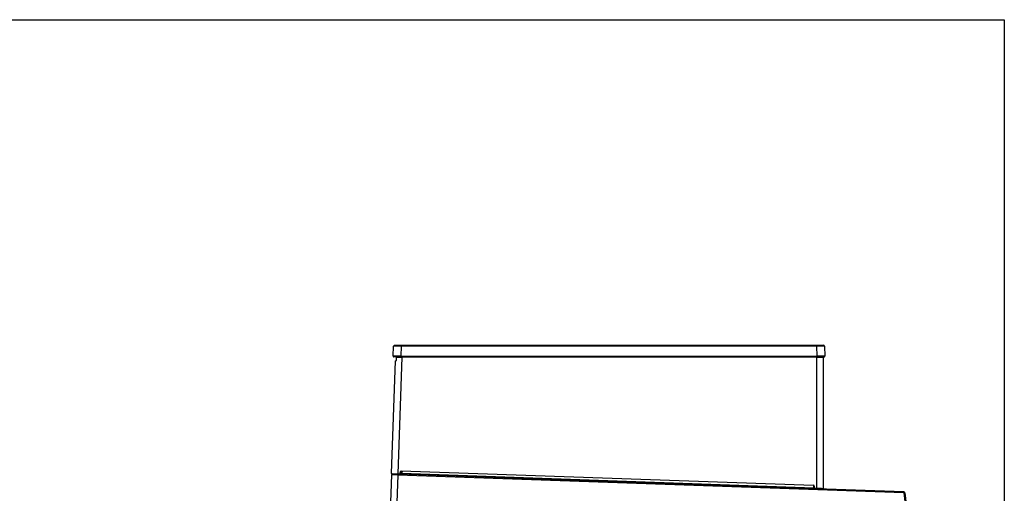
# Model space of a CAD drawing. Header units: millimetres. Extents: x 0 to 200, y 0 to 287.
# Tile 78 of 78: x 105 to 200, y 241 to 287. Entities that reach past the tile are written whole.
import ezdxf

# ---------------------------------------------------------------- set-up
doc = ezdxf.new("R2010")
doc.units = ezdxf.units.MM
for name, color, linetype in [('148.255_BW4C_CTM', 7, 'Continuous'), ('Marges', 7, 'Continuous'), ('Standard', 7, 'Continuous')]:
    doc.layers.add(name, color=color, linetype=linetype)

# ---------------------------------------------------------------- blocks, each defined once
blk = doc.blocks.new('SE1')
at = {"layer": '148.255_BW4C_CTM', "color": 7, "linetype": 'Continuous'}
for p, q in [((141.044, 254.494), (141.078, 255.446)), ((141.178, 255.543), (141.822, 255.543)), ((141.822, 255.446), (141.789, 254.494)), ((141.822, 255.543), (181.903, 255.543)), ((141.822, 255.543), (141.822, 255.446)), ((181.903, 255.446), (141.822, 255.446)), ((181.903, 255.543), (182.548, 255.543)), ((181.903, 255.543), (181.903, 255.446)), ((181.937, 254.494), (181.903, 255.446)), ((182.648, 255.446), (182.681, 254.494)), ((140.863, 243.148), (141.244, 254.059)), ((141.789, 254.443), (141.094, 254.443)), ((141.244, 254.059), (141.359, 254.061)), ((141.359, 254.061), (141.37, 254.393)), ((141.37, 254.393), (141.876, 254.393)), ((141.401, 254.443), (141.399, 254.393)), ((141.876, 254.393), (141.482, 243.126)), ((141.789, 254.494), (181.937, 254.494)), ((141.789, 254.443), (141.789, 254.494)), ((181.937, 254.443), (141.789, 254.443)), ((141.811, 254.443), (141.81, 254.393)), ((181.913, 254.393), (141.876, 254.393)), ((181.913, 254.393), (181.913, 254.443)), ((181.913, 241.714), (181.913, 254.393)), ((181.913, 254.393), (182.533, 254.393)), ((181.937, 254.494), (181.937, 254.443)), ((182.631, 254.443), (181.937, 254.443)), ((182.458, 254.443), (182.458, 254.393)), ((182.533, 254.393), (182.533, 241.694)), ((141.724, 243.184), (141.738, 243.342)), ((141.768, 243.339), (141.738, 243.342)), ((141.768, 243.339), (141.754, 243.182)), ((141.819, 243.385), (141.82, 243.415)), ((181.589, 241.996), (141.819, 243.385)), ((141.82, 243.415), (181.59, 242.026)), ((141.892, 243.382), (141.885, 243.179)), ((140.858, 243.018), (140.735, 239.492)), ((141.478, 242.996), (140.858, 243.018)), ((140.863, 243.148), (141.482, 243.126)), ((141.481, 243.096), (140.892, 243.117)), ((141.478, 242.996), (141.355, 239.489)), ((141.481, 243.096), (141.478, 242.996)), ((190.294, 241.292), (141.478, 242.996)), ((141.481, 243.096), (141.482, 243.126)), ((141.651, 243.09), (141.481, 243.096)), ((141.482, 243.126), (141.652, 243.12)), ((141.651, 243.09), (141.652, 243.12)), ((181.748, 241.69), (141.651, 243.09)), ((141.754, 243.182), (141.724, 243.184)), ((141.885, 243.179), (141.881, 243.082)), ((141.885, 243.179), (181.613, 241.791)), ((181.589, 241.996), (181.59, 242.026)), ((181.613, 241.791), (181.61, 241.695)), ((181.613, 241.791), (181.613, 241.988)), ((181.613, 241.791), (181.651, 241.79)), ((181.637, 241.95), (181.667, 241.953)), ((181.652, 241.781), (181.637, 241.95)), ((181.652, 241.781), (181.682, 241.784)), ((181.667, 241.953), (181.682, 241.784)), ((181.748, 241.69), (181.749, 241.72)), ((181.912, 241.684), (181.748, 241.69)), ((181.749, 241.72), (181.913, 241.714)), ((181.912, 241.684), (181.913, 241.714)), ((182.502, 241.664), (181.912, 241.684)), ((190.298, 241.392), (181.912, 241.684)), ((190.298, 241.392), (190.294, 241.292)), ((190.393, 241.304), (190.294, 241.292)), ((190.393, 241.304), (192.382, 225.111)), ((190.294, 241.292), (192.282, 225.099))]:
    blk.add_line(p, q, dxfattribs=at)
for centre, radius, start, end in [((141.178, 255.443), 0.1, 130.28832, 178), ((141.45, 226.496), 28.952, 89.26326, 90.73674), ((141.166, 255.464), 0.0758, 108.94244, 193.33596), ((141.178, 255.443), 0.1, 90, 111.24212), ((182.276, 226.496), 28.952, 89.29021, 90.73674), ((182.548, 255.443), 0.1, 2, 90), ((182.559, 255.464), 0.0758, 346.66404, 71.05756), ((182.276, 226.496), 28.952, 89.26326, 89.29021), ((141.417, 210.631), 43.865, 89.51374, 90.48626), ((141.094, 254.493), 0.05, 178, 270), ((182.309, 210.631), 43.865, 89.51374, 90.48626), ((182.631, 254.493), 0.05, 270, 2), ((141.817, 243.335), 0.08, 88, 175), ((141.817, 243.335), 0.05, 88, 175), ((140.958, 243.014), 0.1, 88, 178), ((140.893, 243.147), 0.03, 178, 268), ((141.654, 243.19), 0.1, 268, 355), ((141.654, 243.19), 0.07, 268, 355), ((144.382, 314.812), 71.677, 267.89807, 268.00292), ((181.587, 241.946), 0.05, 5, 88), ((181.587, 241.946), 0.08, 5, 88), ((181.751, 241.79), 0.1, 185, 268), ((181.751, 241.79), 0.07, 185, 268), ((180.511, 190.189), 51.544, 87.75192, 88.44148), ((182.125, 241.331), 0.393, 84.66051, 86.28817), ((181.435, 225.162), 16.559, 87.11796, 87.4631), ((182.503, 241.694), 0.03, 268, 0), ((190.294, 241.292), 0.1, 7, 88)]:
    blk.add_arc(centre, radius, start, end, dxfattribs=at)
for points, knots in [([(181.917, 241.686), (181.924, 241.688), (181.931, 241.692), (181.944, 241.707), (181.949, 241.72), (181.95, 241.734)], [0.1648284, 0.1648284, 0.1648284, 0.1648284, 0.5, 0.5, 1, 1, 1, 1]), ([(182.021, 241.681), (182.017, 241.681), (182.013, 241.686), (182.008, 241.704), (182.006, 241.717), (182.007, 241.73)], [0, 0, 0, 0, 0.5, 0.5, 1, 1, 1, 1])]:
    blk.add_open_spline(points, degree=3, knots=knots, dxfattribs=at)

msp = doc.modelspace()

# ---------------------------------------------------------------- linework, layer by layer
at = {"layer": 'Marges', "color": 7, "linetype": 'Continuous'}
for p, q in [((10, 287), (200, 287)), ((200, 287), (200, 10))]:
    msp.add_line(p, q, dxfattribs=at)

# ---------------------------------------------------------------- block references
at = {"layer": 'Standard'}
msp.add_blockref('SE1', (0, 0), dxfattribs=at)

doc.saveas('drawing.dxf')
